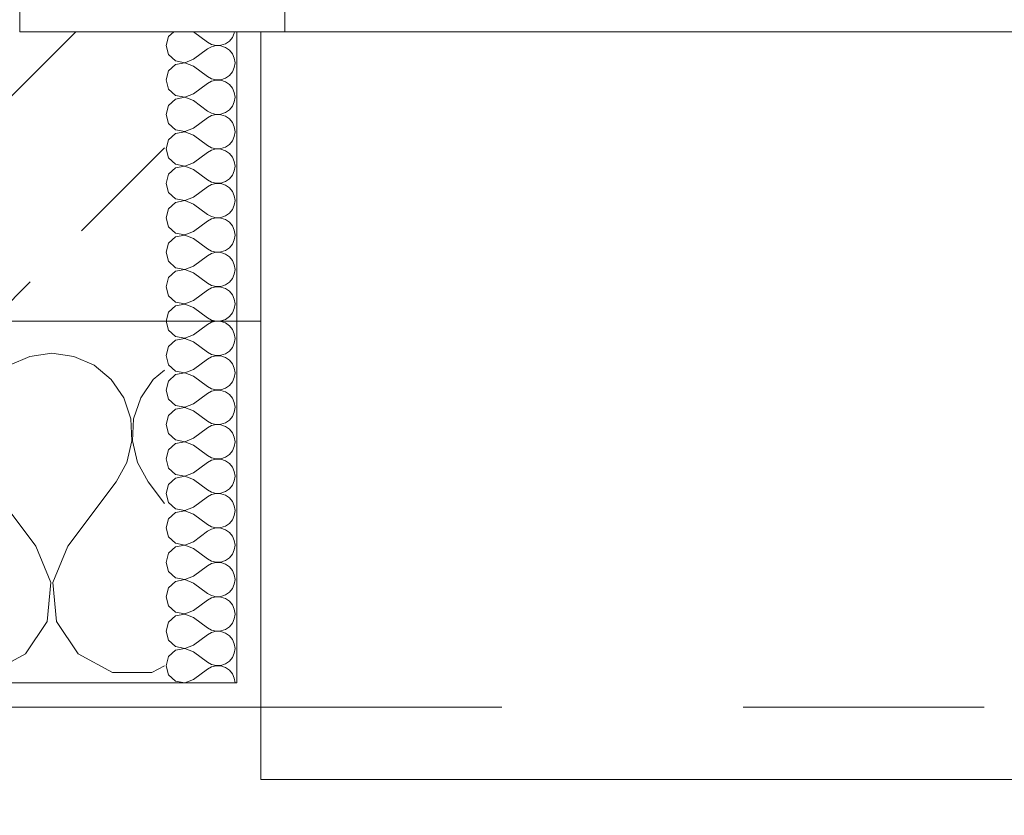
# Model space of a CAD drawing. Header units: metres. Extents: x -3.6 to 84.5, y -11 to 16.8.
# Tile 11 of 256: x 1.12 to 1.528, y -0.2 to 0.13. Entities that reach past the tile are written whole.
import ezdxf

# ---------------------------------------------------------------- set-up
doc = ezdxf.new("R2010")
doc.units = ezdxf.units.M
doc.header["$MEASUREMENT"] = 0
doc.linetypes.add('Strichlinie eng', pattern=[0.115, 0.075, -0.04])
doc.linetypes.add('Wipeout_Contour', pattern=[1, 0, -1])
for name, color, linetype in [('152 - Bemaßung_ Beschriftung.Ausbau', 7, 'Continuous'), ('603 - Struktur.Bodenplatte_ Decke Roh', 7, 'Continuous'), ('604 - Struktur.Wand Aussen', 7, 'Continuous')]:
    doc.layers.add(name, color=color, linetype=linetype)
doc.styles.add('ERSTELLTER_STIL_2', font='txt')
doc.dimstyles.new('ERSTELLTER_STIL__1', dxfattribs={"dimtxt": 0.1, "dimasz": 0.0532, "dimexe": 0.18, "dimexo": 0.0625, "dimgap": 0, "dimtad": 1, "dimzin": 0, "dimdsep": 46, "dimtxsty": 'ERSTELLTER_STIL_2', "dimblk": 'ARROWHEAD_2', "dimblk1": 'ARROWHEAD_2', "dimblk2": 'ARROWHEAD_2', "dimcen": 0.09, "dimse1": 1, "dimse2": 1, "dimclrd": 7, "dimclre": 7, "dimclrt": 7, "dimazin": 0, "dimtfac": 1, "dimtdec": 4, "dimtmove": 0, "dimatfit": 3, "dimfxl": 1, "dimtolj": 1, "dimtzin": 0, "dimarcsym": 0})
doc.dimstyles.new('ERSTELLTER_STIL__2', dxfattribs={"dimtxt": 0.1, "dimasz": 0.0532, "dimexe": 0.18, "dimexo": 0.0625, "dimgap": 0, "dimtad": 1, "dimzin": 0, "dimdsep": 46, "dimtxsty": 'ERSTELLTER_STIL_2', "dimblk": 'ARROWHEAD_2', "dimblk1": 'ARROWHEAD_2', "dimblk2": 'ARROWHEAD_2', "dimcen": 0.09, "dimse1": 1, "dimse2": 1, "dimclrd": 7, "dimclre": 7, "dimclrt": 7, "dimazin": 0, "dimtfac": 1, "dimtdec": 4, "dimtmove": 2, "dimatfit": 3, "dimfxl": 1, "dimtolj": 1, "dimtzin": 0, "dimarcsym": 0})
doc.dimstyles.new('ERSTELLTER_STIL__3', dxfattribs={"dimtxt": 0.1, "dimasz": 0.0532, "dimexe": 0.18, "dimexo": 0.0625, "dimgap": 0, "dimtad": 1, "dimtih": 1, "dimtoh": 1, "dimzin": 0, "dimdsep": 46, "dimtxsty": 'ERSTELLTER_STIL_2', "dimblk": 'ARROWHEAD_2', "dimblk1": 'ARROWHEAD_2', "dimblk2": 'ARROWHEAD_2', "dimcen": 0.09, "dimse1": 1, "dimse2": 1, "dimclrd": 7, "dimclre": 7, "dimclrt": 7, "dimazin": 0, "dimtfac": 1, "dimtdec": 4, "dimtmove": 0, "dimatfit": 3, "dimfxl": 1, "dimtolj": 1, "dimtzin": 0, "dimarcsym": 0})
pattern_1 = [(0, (0, 0), (0, 0.0866025), [0, -0.05]), (0, (0.025, 0.0433), (0, 0.0866025), [0, -0.05])]

# ---------------------------------------------------------------- blocks, each defined once
blk = doc.blocks.new('*X85')
at = {"layer": '604 - Struktur.Wand Aussen', "color": 7, "linetype": 'Continuous', "lineweight": 5}
for p, q in [((1.12422, -0.0096), (1.11581, -0.01331)), ((1.13333, -0.00833), (1.12422, -0.0096)), ((1.14244, -0.0096), (1.13333, -0.00833)), ((1.15086, -0.01331), (1.14244, -0.0096)), ((1.15794, -0.01918), (1.15086, -0.01331)), ((1.18, -0.01536), (1.17539, -0.01918)), ((1.16315, -0.02676), (1.15794, -0.01918)), ((1.17539, -0.01918), (1.17019, -0.02676)), ((1.16609, -0.03547), (1.16315, -0.02676)), ((1.17019, -0.02676), (1.16725, -0.03547)), ((1.16653, -0.04466), (1.16609, -0.03547)), ((1.16725, -0.03547), (1.1668, -0.04466)), ((1.16445, -0.05362), (1.16653, -0.04466)), ((1.1668, -0.04466), (1.16888, -0.05362)), ((1.16, -0.06167), (1.16445, -0.05362)), ((1.16888, -0.05362), (1.17333, -0.06167)), ((1.12667, -0.08833), (1.10667, -0.06167)), ((1.14, -0.08833), (1.16, -0.06167)), ((1.18, -0.07056), (1.17333, -0.06167)), ((1.13295, -0.1033), (1.12667, -0.08833)), ((1.14, -0.08833), (1.13371, -0.1033)), ((1.13142, -0.11947), (1.13295, -0.1033)), ((1.13371, -0.1033), (1.13525, -0.11947)), ((1.12243, -0.13299), (1.13142, -0.11947)), ((1.13525, -0.11947), (1.14424, -0.13299)), ((1.10812, -0.14066), (1.12243, -0.13299)), ((1.14424, -0.13299), (1.15855, -0.14066)), ((1.17479, -0.14066), (1.18, -0.13787)), ((1.15855, -0.14066), (1.17479, -0.14066))]:
    blk.add_line(p, q, dxfattribs=at)
blk = doc.blocks.new('*X121')
at = {"layer": '604 - Struktur.Wand Aussen', "color": 7, "linetype": 'Continuous', "lineweight": 5}
for p, q in [((1.18178, 0.12304), (1.18071, 0.11929)), ((1.18392, 0.125), (1.18178, 0.12304)), ((1.19214, 0.125), (1.19786, 0.12071)), ((1.20696, 0.12116), (1.20822, 0.12267)), ((1.20822, 0.12267), (1.20901, 0.12448)), ((1.20901, 0.12448), (1.20909, 0.125)), ((1.18071, 0.11929), (1.18178, 0.11553)), ((1.19786, 0.12071), (1.19958, 0.11976)), ((1.19958, 0.11881), (1.19786, 0.11786)), ((1.19958, 0.11976), (1.2015, 0.11931)), ((1.2015, 0.11926), (1.19958, 0.11881)), ((1.2015, 0.11931), (1.20347, 0.11941)), ((1.20347, 0.11916), (1.2015, 0.11926)), ((1.20347, 0.11941), (1.20534, 0.12004)), ((1.20534, 0.11853), (1.20347, 0.11916)), ((1.20534, 0.12004), (1.20696, 0.12116)), ((1.20696, 0.11742), (1.20534, 0.11853)), ((1.18178, 0.11553), (1.18466, 0.1129)), ((1.19214, 0.11357), (1.19786, 0.11786)), ((1.20822, 0.1159), (1.20696, 0.11742)), ((1.20901, 0.11409), (1.20822, 0.1159)), ((1.18466, 0.11139), (1.18178, 0.10876)), ((1.18466, 0.1129), (1.1885, 0.11217)), ((1.1885, 0.11211), (1.18466, 0.11139)), ((1.1885, 0.11217), (1.19214, 0.11357)), ((1.19214, 0.11071), (1.1885, 0.11211)), ((1.19214, 0.11071), (1.19786, 0.10643)), ((1.20929, 0.11214), (1.20901, 0.11409)), ((1.20901, 0.11019), (1.20929, 0.11214)), ((1.18178, 0.10876), (1.18071, 0.105)), ((1.19786, 0.10643), (1.19958, 0.10547)), ((1.20534, 0.10575), (1.20696, 0.10687)), ((1.20696, 0.10687), (1.20822, 0.10839)), ((1.20822, 0.10839), (1.20901, 0.11019)), ((1.18071, 0.105), (1.18178, 0.10124)), ((1.19214, 0.09929), (1.19786, 0.10357)), ((1.19958, 0.10453), (1.19786, 0.10357)), ((1.19958, 0.10547), (1.2015, 0.10503)), ((1.2015, 0.10497), (1.19958, 0.10453)), ((1.2015, 0.10503), (1.20347, 0.10512)), ((1.20347, 0.10488), (1.2015, 0.10497)), ((1.20347, 0.10512), (1.20534, 0.10575)), ((1.20534, 0.10425), (1.20347, 0.10488)), ((1.20696, 0.10313), (1.20534, 0.10425)), ((1.20822, 0.10161), (1.20696, 0.10313)), ((1.18178, 0.10124), (1.18466, 0.09861)), ((1.18466, 0.09861), (1.1885, 0.09789)), ((1.1885, 0.09789), (1.19214, 0.09929)), ((1.20901, 0.09981), (1.20822, 0.10161)), ((1.20929, 0.09786), (1.20901, 0.09981)), ((1.18178, 0.09447), (1.18071, 0.09071)), ((1.18466, 0.0971), (1.18178, 0.09447)), ((1.1885, 0.09783), (1.18466, 0.0971)), ((1.19214, 0.09643), (1.1885, 0.09783)), ((1.19214, 0.09643), (1.19786, 0.09214)), ((1.20696, 0.09258), (1.20822, 0.0941)), ((1.20822, 0.0941), (1.20901, 0.09591)), ((1.20901, 0.09591), (1.20929, 0.09786)), ((1.18071, 0.09071), (1.18178, 0.08696)), ((1.19786, 0.09214), (1.19958, 0.09119)), ((1.19958, 0.09024), (1.19786, 0.08929)), ((1.19958, 0.09119), (1.2015, 0.09074)), ((1.2015, 0.09069), (1.19958, 0.09024)), ((1.2015, 0.09074), (1.20347, 0.09084)), ((1.20347, 0.09059), (1.2015, 0.09069)), ((1.20347, 0.09084), (1.20534, 0.09147)), ((1.20534, 0.08996), (1.20347, 0.09059)), ((1.20534, 0.09147), (1.20696, 0.09258)), ((1.20696, 0.08884), (1.20534, 0.08996)), ((1.18178, 0.08696), (1.18466, 0.08433)), ((1.19214, 0.085), (1.19786, 0.08929)), ((1.20822, 0.08733), (1.20696, 0.08884)), ((1.20901, 0.08552), (1.20822, 0.08733)), ((1.18466, 0.08282), (1.18178, 0.08018)), ((1.18466, 0.08433), (1.1885, 0.0836)), ((1.1885, 0.08354), (1.18466, 0.08282)), ((1.1885, 0.0836), (1.19214, 0.085)), ((1.19214, 0.08214), (1.1885, 0.08354)), ((1.19214, 0.08214), (1.19786, 0.07786)), ((1.20929, 0.08357), (1.20901, 0.08552)), ((1.20901, 0.08162), (1.20929, 0.08357)), ((1.18178, 0.08018), (1.18071, 0.07643)), ((1.19786, 0.07786), (1.19958, 0.0769)), ((1.20534, 0.07718), (1.20696, 0.0783)), ((1.20696, 0.0783), (1.20822, 0.07982)), ((1.20822, 0.07982), (1.20901, 0.08162)), ((1.18071, 0.07643), (1.18178, 0.07267)), ((1.19214, 0.07071), (1.19786, 0.075)), ((1.19958, 0.07595), (1.19786, 0.075)), ((1.19958, 0.0769), (1.2015, 0.07646)), ((1.2015, 0.0764), (1.19958, 0.07595)), ((1.2015, 0.07646), (1.20347, 0.07655)), ((1.20347, 0.0763), (1.2015, 0.0764)), ((1.20347, 0.07655), (1.20534, 0.07718)), ((1.20534, 0.07567), (1.20347, 0.0763)), ((1.20696, 0.07456), (1.20534, 0.07567)), ((1.20822, 0.07304), (1.20696, 0.07456)), ((1.18178, 0.07267), (1.18466, 0.07004)), ((1.18466, 0.07004), (1.1885, 0.06931)), ((1.1885, 0.06931), (1.19214, 0.07071)), ((1.20901, 0.07124), (1.20822, 0.07304)), ((1.20929, 0.06929), (1.20901, 0.07124)), ((1.18178, 0.0659), (1.18071, 0.06214)), ((1.18466, 0.06853), (1.18178, 0.0659)), ((1.1885, 0.06926), (1.18466, 0.06853)), ((1.19214, 0.06786), (1.1885, 0.06926)), ((1.19214, 0.06786), (1.19786, 0.06357)), ((1.20696, 0.06401), (1.20822, 0.06553)), ((1.20822, 0.06553), (1.20901, 0.06733)), ((1.20901, 0.06733), (1.20929, 0.06929)), ((1.18071, 0.06214), (1.18178, 0.05839)), ((1.19786, 0.06357), (1.19958, 0.06262)), ((1.19958, 0.06167), (1.19786, 0.06071)), ((1.19958, 0.06262), (1.2015, 0.06217)), ((1.2015, 0.06211), (1.19958, 0.06167)), ((1.2015, 0.06217), (1.20347, 0.06227)), ((1.20347, 0.06202), (1.2015, 0.06211)), ((1.20347, 0.06227), (1.20534, 0.0629)), ((1.20534, 0.06139), (1.20347, 0.06202)), ((1.20534, 0.0629), (1.20696, 0.06401)), ((1.20696, 0.06027), (1.20534, 0.06139)), ((1.18178, 0.05839), (1.18466, 0.05575)), ((1.19214, 0.05643), (1.19786, 0.06071)), ((1.20822, 0.05876), (1.20696, 0.06027)), ((1.20901, 0.05695), (1.20822, 0.05876)), ((1.18466, 0.05425), (1.18178, 0.05161)), ((1.18466, 0.05575), (1.1885, 0.05503)), ((1.1885, 0.05497), (1.18466, 0.05425)), ((1.1885, 0.05503), (1.19214, 0.05643)), ((1.19214, 0.05357), (1.1885, 0.05497)), ((1.19214, 0.05357), (1.19786, 0.04929)), ((1.20929, 0.055), (1.20901, 0.05695)), ((1.20901, 0.05305), (1.20929, 0.055)), ((1.18178, 0.05161), (1.18071, 0.04786)), ((1.19786, 0.04929), (1.19958, 0.04833)), ((1.20534, 0.04861), (1.20696, 0.04973)), ((1.20696, 0.04973), (1.20822, 0.05124)), ((1.20822, 0.05124), (1.20901, 0.05305)), ((1.18071, 0.04786), (1.18178, 0.0441)), ((1.19214, 0.04214), (1.19786, 0.04643)), ((1.19958, 0.04738), (1.19786, 0.04643)), ((1.19958, 0.04833), (1.2015, 0.04789)), ((1.2015, 0.04783), (1.19958, 0.04738)), ((1.2015, 0.04789), (1.20347, 0.04798)), ((1.20347, 0.04773), (1.2015, 0.04783)), ((1.20347, 0.04798), (1.20534, 0.04861)), ((1.20534, 0.0471), (1.20347, 0.04773)), ((1.20696, 0.04599), (1.20534, 0.0471)), ((1.20822, 0.04447), (1.20696, 0.04599)), ((1.18178, 0.0441), (1.18466, 0.04147)), ((1.18466, 0.04147), (1.1885, 0.04074)), ((1.1885, 0.04074), (1.19214, 0.04214)), ((1.20901, 0.04267), (1.20822, 0.04447)), ((1.20929, 0.04071), (1.20901, 0.04267)), ((1.18178, 0.03733), (1.18071, 0.03357)), ((1.18466, 0.03996), (1.18178, 0.03733)), ((1.1885, 0.04069), (1.18466, 0.03996)), ((1.19214, 0.03929), (1.1885, 0.04069)), ((1.19214, 0.03929), (1.19786, 0.035)), ((1.20696, 0.03544), (1.20822, 0.03696)), ((1.20822, 0.03696), (1.20901, 0.03876)), ((1.20901, 0.03876), (1.20929, 0.04071)), ((1.18071, 0.03357), (1.18178, 0.02982)), ((1.19786, 0.035), (1.19958, 0.03405)), ((1.19958, 0.0331), (1.19786, 0.03214)), ((1.19958, 0.03405), (1.2015, 0.0336)), ((1.2015, 0.03354), (1.19958, 0.0331)), ((1.2015, 0.0336), (1.20347, 0.0337)), ((1.20347, 0.03345), (1.2015, 0.03354)), ((1.20347, 0.0337), (1.20534, 0.03433)), ((1.20534, 0.03282), (1.20347, 0.03345)), ((1.20534, 0.03433), (1.20696, 0.03544)), ((1.20696, 0.0317), (1.20534, 0.03282)), ((1.18178, 0.02982), (1.18466, 0.02718)), ((1.19214, 0.02786), (1.19786, 0.03214)), ((1.20822, 0.03018), (1.20696, 0.0317)), ((1.20901, 0.02838), (1.20822, 0.03018)), ((1.18466, 0.02567), (1.18178, 0.02304)), ((1.18466, 0.02718), (1.1885, 0.02646)), ((1.1885, 0.0264), (1.18466, 0.02567)), ((1.1885, 0.02646), (1.19214, 0.02786)), ((1.19214, 0.025), (1.1885, 0.0264)), ((1.19214, 0.025), (1.19786, 0.02071)), ((1.20929, 0.02643), (1.20901, 0.02838)), ((1.20901, 0.02448), (1.20929, 0.02643)), ((1.18178, 0.02304), (1.18071, 0.01929)), ((1.19786, 0.02071), (1.19958, 0.01976)), ((1.20534, 0.02004), (1.20696, 0.02116)), ((1.20696, 0.02116), (1.20822, 0.02267)), ((1.20822, 0.02267), (1.20901, 0.02448)), ((1.18071, 0.01929), (1.18178, 0.01553)), ((1.19214, 0.01357), (1.19786, 0.01786)), ((1.19958, 0.01881), (1.19786, 0.01786)), ((1.19958, 0.01976), (1.2015, 0.01931)), ((1.2015, 0.01926), (1.19958, 0.01881)), ((1.2015, 0.01931), (1.20347, 0.01941)), ((1.20347, 0.01916), (1.2015, 0.01926)), ((1.20347, 0.01941), (1.20534, 0.02004)), ((1.20534, 0.01853), (1.20347, 0.01916)), ((1.20696, 0.01742), (1.20534, 0.01853)), ((1.20822, 0.0159), (1.20696, 0.01742)), ((1.18178, 0.01553), (1.18466, 0.0129)), ((1.18466, 0.0129), (1.1885, 0.01217)), ((1.1885, 0.01217), (1.19214, 0.01357)), ((1.20901, 0.01409), (1.20822, 0.0159)), ((1.20929, 0.01214), (1.20901, 0.01409)), ((1.18178, 0.00876), (1.18071, 0.005)), ((1.18466, 0.01139), (1.18178, 0.00876)), ((1.1885, 0.01211), (1.18466, 0.01139)), ((1.19214, 0.01071), (1.1885, 0.01211)), ((1.19214, 0.01071), (1.19786, 0.00643)), ((1.20696, 0.00687), (1.20822, 0.00839)), ((1.20822, 0.00839), (1.20901, 0.01019)), ((1.20901, 0.01019), (1.20929, 0.01214)), ((1.18071, 0.005), (1.18178, 0.00124)), ((1.19786, 0.00643), (1.19958, 0.00547)), ((1.19958, 0.00453), (1.19786, 0.00357)), ((1.19958, 0.00547), (1.2015, 0.00503)), ((1.2015, 0.00497), (1.19958, 0.00453)), ((1.2015, 0.00503), (1.20347, 0.00512)), ((1.20347, 0.00488), (1.2015, 0.00497)), ((1.20347, 0.00512), (1.20534, 0.00575)), ((1.20534, 0.00425), (1.20347, 0.00488)), ((1.20534, 0.00575), (1.20696, 0.00687)), ((1.20696, 0.00313), (1.20534, 0.00425)), ((1.18178, 0.00124), (1.18466, -0.00139)), ((1.19214, -0.00071), (1.19786, 0.00357)), ((1.20822, 0.00161), (1.20696, 0.00313)), ((1.20901, -0.00019), (1.20822, 0.00161)), ((1.18466, -0.0029), (1.18178, -0.00553)), ((1.18466, -0.00139), (1.1885, -0.00211)), ((1.1885, -0.00217), (1.18466, -0.0029)), ((1.1885, -0.00211), (1.19214, -0.00071)), ((1.19214, -0.00357), (1.1885, -0.00217)), ((1.19214, -0.00357), (1.19786, -0.00786)), ((1.20929, -0.00214), (1.20901, -0.00019)), ((1.20901, -0.00409), (1.20929, -0.00214)), ((1.18178, -0.00553), (1.18071, -0.00929)), ((1.19786, -0.00786), (1.19958, -0.00881)), ((1.20534, -0.00853), (1.20696, -0.00742)), ((1.20696, -0.00742), (1.20822, -0.0059)), ((1.20822, -0.0059), (1.20901, -0.00409)), ((1.18071, -0.00929), (1.18178, -0.01304)), ((1.19214, -0.015), (1.19786, -0.01071)), ((1.19958, -0.00976), (1.19786, -0.01071)), ((1.19958, -0.00881), (1.2015, -0.00926)), ((1.2015, -0.00931), (1.19958, -0.00976)), ((1.2015, -0.00926), (1.20347, -0.00916)), ((1.20347, -0.00941), (1.2015, -0.00931)), ((1.20347, -0.00916), (1.20534, -0.00853)), ((1.20534, -0.01004), (1.20347, -0.00941)), ((1.20696, -0.01116), (1.20534, -0.01004)), ((1.20822, -0.01267), (1.20696, -0.01116)), ((1.18178, -0.01304), (1.18466, -0.01567)), ((1.18466, -0.01567), (1.1885, -0.0164)), ((1.1885, -0.0164), (1.19214, -0.015)), ((1.20901, -0.01448), (1.20822, -0.01267)), ((1.20929, -0.01643), (1.20901, -0.01448)), ((1.18178, -0.01982), (1.18071, -0.02357)), ((1.18466, -0.01718), (1.18178, -0.01982)), ((1.1885, -0.01646), (1.18466, -0.01718)), ((1.19214, -0.01786), (1.1885, -0.01646)), ((1.19214, -0.01786), (1.19786, -0.02214)), ((1.20696, -0.0217), (1.20822, -0.02018)), ((1.20822, -0.02018), (1.20901, -0.01838)), ((1.20901, -0.01838), (1.20929, -0.01643)), ((1.18071, -0.02357), (1.18178, -0.02733)), ((1.19786, -0.02214), (1.19958, -0.0231)), ((1.19958, -0.02405), (1.19786, -0.025)), ((1.19958, -0.0231), (1.2015, -0.02354)), ((1.2015, -0.0236), (1.19958, -0.02405)), ((1.2015, -0.02354), (1.20347, -0.02345)), ((1.20347, -0.0237), (1.2015, -0.0236)), ((1.20347, -0.02345), (1.20534, -0.02282)), ((1.20534, -0.02433), (1.20347, -0.0237)), ((1.20534, -0.02282), (1.20696, -0.0217)), ((1.20696, -0.02544), (1.20534, -0.02433)), ((1.18178, -0.02733), (1.18466, -0.02996)), ((1.19214, -0.02929), (1.19786, -0.025)), ((1.20822, -0.02696), (1.20696, -0.02544)), ((1.20901, -0.02876), (1.20822, -0.02696)), ((1.18466, -0.03147), (1.18178, -0.0341)), ((1.18466, -0.02996), (1.1885, -0.03069)), ((1.1885, -0.03074), (1.18466, -0.03147)), ((1.1885, -0.03069), (1.19214, -0.02929)), ((1.19214, -0.03214), (1.1885, -0.03074)), ((1.19214, -0.03214), (1.19786, -0.03643)), ((1.20929, -0.03071), (1.20901, -0.02876)), ((1.20901, -0.03267), (1.20929, -0.03071)), ((1.18178, -0.0341), (1.18071, -0.03786)), ((1.19786, -0.03643), (1.19958, -0.03738)), ((1.20534, -0.0371), (1.20696, -0.03599)), ((1.20696, -0.03599), (1.20822, -0.03447)), ((1.20822, -0.03447), (1.20901, -0.03267)), ((1.18071, -0.03786), (1.18178, -0.04161)), ((1.19214, -0.04357), (1.19786, -0.03929)), ((1.19958, -0.03833), (1.19786, -0.03929)), ((1.19958, -0.03738), (1.2015, -0.03783)), ((1.2015, -0.03789), (1.19958, -0.03833)), ((1.2015, -0.03783), (1.20347, -0.03773)), ((1.20347, -0.03798), (1.2015, -0.03789)), ((1.20347, -0.03773), (1.20534, -0.0371)), ((1.20534, -0.03861), (1.20347, -0.03798)), ((1.20696, -0.03973), (1.20534, -0.03861)), ((1.20822, -0.04124), (1.20696, -0.03973)), ((1.18178, -0.04161), (1.18466, -0.04425)), ((1.18466, -0.04425), (1.1885, -0.04497)), ((1.1885, -0.04497), (1.19214, -0.04357)), ((1.20901, -0.04305), (1.20822, -0.04124)), ((1.20929, -0.045), (1.20901, -0.04305)), ((1.18178, -0.04839), (1.18071, -0.05214)), ((1.18466, -0.04575), (1.18178, -0.04839)), ((1.1885, -0.04503), (1.18466, -0.04575)), ((1.19214, -0.04643), (1.1885, -0.04503)), ((1.19214, -0.04643), (1.19786, -0.05071)), ((1.20696, -0.05027), (1.20822, -0.04876)), ((1.20822, -0.04876), (1.20901, -0.04695)), ((1.20901, -0.04695), (1.20929, -0.045)), ((1.18071, -0.05214), (1.18178, -0.0559)), ((1.19786, -0.05071), (1.19958, -0.05167)), ((1.19958, -0.05262), (1.19786, -0.05357)), ((1.19958, -0.05167), (1.2015, -0.05211)), ((1.2015, -0.05217), (1.19958, -0.05262)), ((1.2015, -0.05211), (1.20347, -0.05202)), ((1.20347, -0.05227), (1.2015, -0.05217)), ((1.20347, -0.05202), (1.20534, -0.05139)), ((1.20534, -0.0529), (1.20347, -0.05227)), ((1.20534, -0.05139), (1.20696, -0.05027)), ((1.20696, -0.05401), (1.20534, -0.0529)), ((1.18178, -0.0559), (1.18466, -0.05853)), ((1.19214, -0.05786), (1.19786, -0.05357)), ((1.20822, -0.05553), (1.20696, -0.05401)), ((1.20901, -0.05733), (1.20822, -0.05553)), ((1.18466, -0.06004), (1.18178, -0.06267)), ((1.18466, -0.05853), (1.1885, -0.05926)), ((1.1885, -0.05931), (1.18466, -0.06004)), ((1.1885, -0.05926), (1.19214, -0.05786)), ((1.19214, -0.06071), (1.1885, -0.05931)), ((1.19214, -0.06071), (1.19786, -0.065)), ((1.20822, -0.06304), (1.20901, -0.06124)), ((1.20929, -0.05929), (1.20901, -0.05733)), ((1.20901, -0.06124), (1.20929, -0.05929)), ((1.18178, -0.06267), (1.18071, -0.06643)), ((1.19786, -0.065), (1.19958, -0.06595)), ((1.20534, -0.06567), (1.20696, -0.06456)), ((1.20696, -0.06456), (1.20822, -0.06304)), ((1.18071, -0.06643), (1.18178, -0.07018)), ((1.19214, -0.07214), (1.19786, -0.06786)), ((1.19958, -0.0669), (1.19786, -0.06786)), ((1.19958, -0.06595), (1.2015, -0.0664)), ((1.2015, -0.06646), (1.19958, -0.0669)), ((1.2015, -0.0664), (1.20347, -0.0663)), ((1.20347, -0.06655), (1.2015, -0.06646)), ((1.20347, -0.0663), (1.20534, -0.06567)), ((1.20534, -0.06718), (1.20347, -0.06655)), ((1.20696, -0.0683), (1.20534, -0.06718)), ((1.20822, -0.06982), (1.20696, -0.0683)), ((1.18178, -0.07018), (1.18466, -0.07282)), ((1.18466, -0.07282), (1.1885, -0.07354)), ((1.1885, -0.07354), (1.19214, -0.07214)), ((1.20901, -0.07162), (1.20822, -0.06982)), ((1.20929, -0.07357), (1.20901, -0.07162)), ((1.18178, -0.07696), (1.18071, -0.08071)), ((1.18466, -0.07433), (1.18178, -0.07696)), ((1.1885, -0.0736), (1.18466, -0.07433)), ((1.19214, -0.075), (1.1885, -0.0736)), ((1.19214, -0.075), (1.19786, -0.07929)), ((1.20696, -0.07884), (1.20822, -0.07733)), ((1.20822, -0.07733), (1.20901, -0.07552)), ((1.20901, -0.07552), (1.20929, -0.07357)), ((1.18071, -0.08071), (1.18178, -0.08447)), ((1.19786, -0.07929), (1.19958, -0.08024)), ((1.19958, -0.08119), (1.19786, -0.08214)), ((1.19958, -0.08024), (1.2015, -0.08069)), ((1.2015, -0.08074), (1.19958, -0.08119)), ((1.2015, -0.08069), (1.20347, -0.08059)), ((1.20347, -0.08084), (1.2015, -0.08074)), ((1.20347, -0.08059), (1.20534, -0.07996)), ((1.20534, -0.08147), (1.20347, -0.08084)), ((1.20534, -0.07996), (1.20696, -0.07884)), ((1.20696, -0.08258), (1.20534, -0.08147)), ((1.18178, -0.08447), (1.18466, -0.0871)), ((1.19214, -0.08643), (1.19786, -0.08214)), ((1.20822, -0.0841), (1.20696, -0.08258)), ((1.20901, -0.08591), (1.20822, -0.0841)), ((1.18466, -0.08861), (1.18178, -0.09124)), ((1.18466, -0.0871), (1.1885, -0.08783)), ((1.1885, -0.08789), (1.18466, -0.08861)), ((1.1885, -0.08783), (1.19214, -0.08643)), ((1.19214, -0.08929), (1.1885, -0.08789)), ((1.19214, -0.08929), (1.19786, -0.09357)), ((1.20822, -0.09161), (1.20901, -0.08981)), ((1.20929, -0.08786), (1.20901, -0.08591)), ((1.20901, -0.08981), (1.20929, -0.08786)), ((1.18178, -0.09124), (1.18071, -0.095)), ((1.19786, -0.09357), (1.19958, -0.09453)), ((1.20534, -0.09425), (1.20696, -0.09313)), ((1.20696, -0.09313), (1.20822, -0.09161)), ((1.18071, -0.095), (1.18178, -0.09876)), ((1.19214, -0.10071), (1.19786, -0.09643)), ((1.19958, -0.09547), (1.19786, -0.09643)), ((1.19958, -0.09453), (1.2015, -0.09497)), ((1.2015, -0.09503), (1.19958, -0.09547)), ((1.2015, -0.09497), (1.20347, -0.09488)), ((1.20347, -0.09512), (1.2015, -0.09503)), ((1.20347, -0.09488), (1.20534, -0.09425)), ((1.20534, -0.09575), (1.20347, -0.09512)), ((1.20696, -0.09687), (1.20534, -0.09575)), ((1.20822, -0.09839), (1.20696, -0.09687)), ((1.18178, -0.09876), (1.18466, -0.10139)), ((1.18466, -0.10139), (1.1885, -0.10211)), ((1.1885, -0.10211), (1.19214, -0.10071)), ((1.20901, -0.10019), (1.20822, -0.09839)), ((1.20929, -0.10214), (1.20901, -0.10019)), ((1.18178, -0.10553), (1.18071, -0.10929)), ((1.18466, -0.1029), (1.18178, -0.10553)), ((1.1885, -0.10217), (1.18466, -0.1029)), ((1.19214, -0.10357), (1.1885, -0.10217)), ((1.19214, -0.10357), (1.19786, -0.10786)), ((1.20696, -0.10742), (1.20822, -0.1059)), ((1.20822, -0.1059), (1.20901, -0.10409)), ((1.20901, -0.10409), (1.20929, -0.10214)), ((1.18071, -0.10929), (1.18178, -0.11304)), ((1.19786, -0.10786), (1.19958, -0.10881)), ((1.19958, -0.10976), (1.19786, -0.11071)), ((1.19958, -0.10881), (1.2015, -0.10926)), ((1.2015, -0.10931), (1.19958, -0.10976)), ((1.2015, -0.10926), (1.20347, -0.10916)), ((1.20347, -0.10941), (1.2015, -0.10931)), ((1.20347, -0.10916), (1.20534, -0.10853)), ((1.20534, -0.11004), (1.20347, -0.10941)), ((1.20534, -0.10853), (1.20696, -0.10742)), ((1.20696, -0.11116), (1.20534, -0.11004)), ((1.18178, -0.11304), (1.18466, -0.11567)), ((1.19214, -0.115), (1.19786, -0.11071)), ((1.20822, -0.11267), (1.20696, -0.11116)), ((1.20901, -0.11448), (1.20822, -0.11267)), ((1.18466, -0.11718), (1.18178, -0.11982)), ((1.18466, -0.11567), (1.1885, -0.1164)), ((1.1885, -0.11646), (1.18466, -0.11718)), ((1.1885, -0.1164), (1.19214, -0.115)), ((1.19214, -0.11786), (1.1885, -0.11646)), ((1.19214, -0.11786), (1.19786, -0.12214)), ((1.20822, -0.12018), (1.20901, -0.11838)), ((1.20929, -0.11643), (1.20901, -0.11448)), ((1.20901, -0.11838), (1.20929, -0.11643)), ((1.18178, -0.11982), (1.18071, -0.12357)), ((1.19786, -0.12214), (1.19958, -0.1231)), ((1.20534, -0.12282), (1.20696, -0.1217)), ((1.20696, -0.1217), (1.20822, -0.12018)), ((1.18071, -0.12357), (1.18178, -0.12733)), ((1.19214, -0.12929), (1.19786, -0.125)), ((1.19958, -0.12405), (1.19786, -0.125)), ((1.19958, -0.1231), (1.2015, -0.12354)), ((1.2015, -0.1236), (1.19958, -0.12405)), ((1.2015, -0.12354), (1.20347, -0.12345)), ((1.20347, -0.1237), (1.2015, -0.1236)), ((1.20347, -0.12345), (1.20534, -0.12282)), ((1.20534, -0.12433), (1.20347, -0.1237)), ((1.20696, -0.12544), (1.20534, -0.12433)), ((1.20822, -0.12696), (1.20696, -0.12544)), ((1.18178, -0.12733), (1.18466, -0.12996)), ((1.18466, -0.12996), (1.1885, -0.13069)), ((1.1885, -0.13069), (1.19214, -0.12929)), ((1.20901, -0.12876), (1.20822, -0.12696)), ((1.20929, -0.13071), (1.20901, -0.12876)), ((1.18178, -0.1341), (1.18071, -0.13786)), ((1.18466, -0.13147), (1.18178, -0.1341)), ((1.1885, -0.13074), (1.18466, -0.13147)), ((1.19214, -0.13214), (1.1885, -0.13074)), ((1.19214, -0.13214), (1.19786, -0.13643)), ((1.20696, -0.13599), (1.20822, -0.13447)), ((1.20822, -0.13447), (1.20901, -0.13267)), ((1.20901, -0.13267), (1.20929, -0.13071)), ((1.18071, -0.13786), (1.18178, -0.14161)), ((1.19786, -0.13643), (1.19958, -0.13738)), ((1.19958, -0.13833), (1.19786, -0.13929)), ((1.19958, -0.13738), (1.2015, -0.13783)), ((1.2015, -0.13789), (1.19958, -0.13833)), ((1.2015, -0.13783), (1.20347, -0.13773)), ((1.20347, -0.13798), (1.2015, -0.13789)), ((1.20347, -0.13773), (1.20534, -0.1371)), ((1.20534, -0.13861), (1.20347, -0.13798)), ((1.20534, -0.1371), (1.20696, -0.13599)), ((1.20696, -0.13973), (1.20534, -0.13861)), ((1.18178, -0.14161), (1.18466, -0.14425)), ((1.19214, -0.14357), (1.19786, -0.13929)), ((1.20822, -0.14124), (1.20696, -0.13973)), ((1.20901, -0.14305), (1.20822, -0.14124)), ((1.18466, -0.14425), (1.1885, -0.14497)), ((1.1885, -0.14497), (1.19214, -0.14357)), ((1.20929, -0.145), (1.20901, -0.14305))]:
    blk.add_line(p, q, dxfattribs=at)
blk = doc.blocks.new('*D246')
at = {"layer": '152 - Bemaßung_ Beschriftung.Ausbau', "color": 7, "linetype": 'Continuous', "lineweight": 5}
for p, q in [((-0.015, -8.6375), (-0.015, -8.5325)), ((1.12, -8.6375), (1.12, -8.5325)), ((0.00521, -8.55), (-0.03521, -8.62)), ((1.14021, -8.55), (1.09979, -8.62)), ((-0.165, -8.585), (-0.015, -8.585)), ((-0.015, -8.585), (1.12, -8.585)), ((1.12, -8.585), (3.52, -8.585))]:
    blk.add_line(p, q, dxfattribs=at)
at = {"layer": '152 - Bemaßung_ Beschriftung.Ausbau', "color": 7, "lineweight": 5, "insert": (0.39443, -8.58441), "char_height": 0.1, "attachment_point": 7, "style": 'ERSTELLTER_STIL_2'}
blk.add_mtext('\\A1;{\\pql;\\fArial|b0|i0|c0|p38;1,13\\fArial|b0|i0|c0|p38;\\A1{\\H.66x;\\S5^  ;}}', dxfattribs=at)
blk = doc.blocks.new('ARROWHEAD_2')
at = {"color": 0, "linetype": 'Continuous', "lineweight": 0}
for p, q in [((-0.3781, -0.655), (0.3781, 0.655)), ((0, 0), (-1, 0))]:
    blk.add_line(p, q, dxfattribs=at)
blk = doc.blocks.new('*D247')
at = {"layer": '152 - Bemaßung_ Beschriftung.Ausbau', "color": 7, "linetype": 'Continuous', "lineweight": 5}
for p, q in [((1.14021, -8.55), (1.09979, -8.62)), ((3.54021, -8.55), (3.49979, -8.62)), ((1.12, -8.585), (3.52, -8.585))]:
    blk.add_line(p, q, dxfattribs=at)
at = {"layer": '152 - Bemaßung_ Beschriftung.Ausbau', "color": 7, "lineweight": 5, "char_height": 0.1, "attachment_point": 7, "style": 'ERSTELLTER_STIL_2'}
for s, insert in [('\\A1;{\\pql;\\fArial|b0|i0|c0|p38;2,40}', (2.18697, -8.565)), ('\\A1;{\\pql;\\fArial|b0|i0|c0|p38;2,01}', (2.18697, -8.705))]:
    blk.add_mtext(s, dxfattribs=dict(at, insert=insert))
blk = doc.blocks.new('*D248')
at = {"layer": '152 - Bemaßung_ Beschriftung.Ausbau', "color": 7, "linetype": 'Continuous', "lineweight": 5}
for p, q in [((3.52, -8.6375), (3.52, -8.5325)), ((4.72, -8.6375), (4.72, -8.5325)), ((3.54021, -8.55), (3.49979, -8.62)), ((4.74021, -8.55), (4.69979, -8.62)), ((1.12, -8.585), (3.52, -8.585)), ((3.52, -8.585), (4.72, -8.585)), ((4.72, -8.585), (7.12, -8.585))]:
    blk.add_line(p, q, dxfattribs=at)
at = {"layer": '152 - Bemaßung_ Beschriftung.Ausbau', "color": 7, "lineweight": 5, "insert": (3.98697, -8.565), "char_height": 0.1, "attachment_point": 7, "style": 'ERSTELLTER_STIL_2'}
blk.add_mtext('\\A1;{\\pql;\\fArial|b0|i0|c0|p38;1,20}', dxfattribs=at)
blk = doc.blocks.new('*D280')
at = {"layer": '152 - Bemaßung_ Beschriftung.Ausbau', "color": 7, "linetype": 'Continuous', "lineweight": 5}
for p, q in [((0.225, -9.1375), (0.225, -9.0325)), ((7.67002, -9.1375), (7.67002, -9.0325)), ((0.24521, -9.05), (0.20479, -9.12)), ((7.69023, -9.05), (7.64982, -9.12)), ((-0.015, -9.085), (0.225, -9.085)), ((0.225, -9.085), (7.67002, -9.085)), ((7.67002, -9.085), (7.80002, -9.085))]:
    blk.add_line(p, q, dxfattribs=at)
at = {"layer": '152 - Bemaßung_ Beschriftung.Ausbau', "color": 7, "lineweight": 5, "char_height": 0.1, "attachment_point": 7, "style": 'ERSTELLTER_STIL_2'}
for s, insert in [('\\A1;{\\pql;\\fArial|b0|i0|c0|p38;7,44\\fArial|b0|i0|c0|p38;\\A1{\\H.66x;\\S5^  ;}}', (3.71356, -9.08441)), ('\\A1;{\\pql;\\fArial|b0|i0|c0|p38;13}', (7.49802, -9.065))]:
    blk.add_mtext(s, dxfattribs=dict(at, insert=insert))
blk = doc.blocks.new('*D458')
at = {"layer": '152 - Bemaßung_ Beschriftung.Ausbau', "color": 7, "linetype": 'Continuous', "lineweight": 5}
for p, q in [((-1.21, 0.02521), (-1.14, -0.01521)), ((-1.175, -0.145), (-1.175, 0.005)), ((-1.21, -0.12479), (-1.14, -0.16521)), ((-1.1225, -0.145), (-1.2275, -0.145)), ((-1.175, -0.17923), (-1.175, -0.145))]:
    blk.add_line(p, q, dxfattribs=at)
at = {"layer": '152 - Bemaßung_ Beschriftung.Ausbau', "color": 7, "lineweight": 5, "insert": (-1.195, -0.317), "char_height": 0.1, "attachment_point": 7, "rotation": 90, "style": 'ERSTELLTER_STIL_2'}
blk.add_mtext('\\A1;{\\pql;\\fArial|b0|i0|c0|p38;15}', dxfattribs=at)
blk = doc.blocks.new('*D459')
at = {"layer": '152 - Bemaßung_ Beschriftung.Ausbau', "color": 7, "linetype": 'Continuous', "lineweight": 5}
for p, q in [((-1.21, 0.02521), (-1.14, -0.01521)), ((-1.175, -0.145), (-1.175, 0.005))]:
    blk.add_line(p, q, dxfattribs=at)
blk = doc.blocks.new('*D465')
at = {"layer": '152 - Bemaßung_ Beschriftung.Ausbau', "color": 7, "linetype": 'Continuous', "lineweight": 5}
for p, q in [((-2.21, 0.02521), (-2.14, -0.01521)), ((-2.175, -0.145), (-2.175, 0.005)), ((-2.21, -0.12479), (-2.14, -0.16521)), ((-2.1225, -0.145), (-2.2275, -0.145)), ((-2.175, -0.17923), (-2.175, -0.145))]:
    blk.add_line(p, q, dxfattribs=at)
at = {"layer": '152 - Bemaßung_ Beschriftung.Ausbau', "color": 7, "lineweight": 5, "insert": (-2.1845, -0.14063), "char_height": 0.1, "attachment_point": 7, "rotation": 90, "style": 'ERSTELLTER_STIL_2'}
blk.add_mtext('\\A1;{\\pql;\\fArial|b0|i0|c0|p38;15}', dxfattribs=at)
blk = doc.blocks.new('*D466')
at = {"layer": '152 - Bemaßung_ Beschriftung.Ausbau', "color": 7, "linetype": 'Continuous', "lineweight": 5}
for p, q in [((-2.21, 0.02521), (-2.14, -0.01521)), ((-2.175, -0.145), (-2.175, 0.005))]:
    blk.add_line(p, q, dxfattribs=at)
blk = doc.blocks.new('*D467')
at = {"layer": '152 - Bemaßung_ Beschriftung.Ausbau', "color": 7, "linetype": 'Continuous', "lineweight": 5}
for p, q in [((-2.21, 0.27019), (-2.14, 0.22978)), ((-2.14, 0.22479), (-2.21, 0.26521)), ((-2.175, 0.005), (-2.175, 0.245)), ((-2.21, 0.02521), (-2.14, -0.01521)), ((-2.1225, 0.005), (-2.2275, 0.005)), ((-2.175, -0.145), (-2.175, 0.005))]:
    blk.add_line(p, q, dxfattribs=at)
at = {"layer": '152 - Bemaßung_ Beschriftung.Ausbau', "color": 7, "lineweight": 5, "insert": (-2.195, 0.04911), "char_height": 0.1, "attachment_point": 7, "rotation": 90, "style": 'ERSTELLTER_STIL_2'}
blk.add_mtext('\\A1;{\\pql;\\fArial|b0|i0|c0|p38;24}', dxfattribs=at)
blk = doc.blocks.new('*D468')
at = {"layer": '152 - Bemaßung_ Beschriftung.Ausbau', "color": 7, "linetype": 'Continuous', "lineweight": 5}
for p, q in [((-2.175, 0.24998), (-2.175, 0.69998)), ((-2.21, 0.27019), (-2.14, 0.22978)), ((-2.14, 0.22479), (-2.21, 0.26521)), ((-2.1225, 0.24998), (-2.2275, 0.24998)), ((-2.175, 0.245), (-2.175, 0.24998)), ((-2.1225, 0.245), (-2.2275, 0.245)), ((-2.175, 0.005), (-2.175, 0.245))]:
    blk.add_line(p, q, dxfattribs=at)
blk = doc.blocks.new('*D480')
at = {"layer": '152 - Bemaßung_ Beschriftung.Ausbau', "color": 7, "linetype": 'Continuous', "lineweight": 5}
for p, q in [((-0.165, -10.1375), (-0.165, -10.0325)), ((-0.14479, -10.05), (-0.18521, -10.12)), ((43.76021, -10.05), (43.71979, -10.12)), ((-0.19923, -10.085), (-0.165, -10.085)), ((-0.165, -10.085), (43.74, -10.085))]:
    blk.add_line(p, q, dxfattribs=at)
at = {"layer": '152 - Bemaßung_ Beschriftung.Ausbau', "color": 7, "lineweight": 5, "char_height": 0.1, "attachment_point": 7, "style": 'ERSTELLTER_STIL_2'}
for s, insert in [('\\A1;{\\pql;\\fArial|b0|i0|c0|p38;43,90\\fArial|b0|i0|c0|p38;\\A1{\\H.66x;\\S5^  ;}}', (21.5156, -10.08441)), ('\\A1;{\\pql;\\fArial|b0|i0|c0|p38;15}', (43.568, -10.065))]:
    blk.add_mtext(s, dxfattribs=dict(at, insert=insert))
blk = doc.blocks.new('*D494')
at = {"layer": '152 - Bemaßung_ Beschriftung.Ausbau', "color": 7, "linetype": 'Continuous', "lineweight": 5}
for p, q in [((0.67999, -9.6375), (0.67999, -9.5325)), ((3.97999, -9.6375), (3.97999, -9.5325)), ((0.7002, -9.55), (0.65978, -9.62)), ((4.0002, -9.55), (3.95978, -9.62)), ((0.37999, -9.585), (0.67999, -9.585)), ((0.67999, -9.585), (3.97999, -9.585)), ((3.97999, -9.585), (4.27999, -9.585))]:
    blk.add_line(p, q, dxfattribs=at)
at = {"layer": '152 - Bemaßung_ Beschriftung.Ausbau', "color": 7, "lineweight": 5, "insert": (2.19696, -9.565), "char_height": 0.1, "attachment_point": 7, "style": 'ERSTELLTER_STIL_2'}
blk.add_mtext('\\A1;{\\pql;\\fArial|b0|i0|c0|p38;3,30}', dxfattribs=at)
blk = doc.blocks.new('*D644')
at = {"layer": '152 - Bemaßung_ Beschriftung.Ausbau', "color": 7, "linetype": 'Continuous', "lineweight": 5}
for p, q in [((-0.165, -10.6375), (-0.165, -10.5325)), ((62.42503, -10.6375), (62.42503, -10.5325)), ((-0.14479, -10.55), (-0.18521, -10.62)), ((62.40482, -10.62), (62.44523, -10.55)), ((-0.19923, -10.585), (-0.165, -10.585)), ((-0.165, -10.585), (62.42503, -10.585)), ((62.42503, -10.585), (62.45926, -10.585))]:
    blk.add_line(p, q, dxfattribs=at)
at = {"layer": '152 - Bemaßung_ Beschriftung.Ausbau', "color": 7, "lineweight": 5, "insert": (30.95904, -10.565), "char_height": 0.1, "attachment_point": 7, "style": 'ERSTELLTER_STIL_2'}
blk.add_mtext('\\A1;{\\pql;\\fArial|b0|i0|c0|p38;62,59}', dxfattribs=at)
blk = doc.blocks.new('*D645')
at = {"layer": '152 - Bemaßung_ Beschriftung.Ausbau', "color": 7, "linetype": 'Continuous', "lineweight": 5}
for p, q in [((-1.71, 0.02521), (-1.64, -0.01521)), ((-1.675, -0.145), (-1.675, 0.005)), ((-1.71, -0.12479), (-1.64, -0.16521)), ((-1.6225, -0.145), (-1.7275, -0.145)), ((-1.675, -0.17923), (-1.675, -0.145))]:
    blk.add_line(p, q, dxfattribs=at)
at = {"layer": '152 - Bemaßung_ Beschriftung.Ausbau', "color": 7, "lineweight": 5, "insert": (-1.6845, -0.14063), "char_height": 0.1, "attachment_point": 7, "rotation": 90, "style": 'ERSTELLTER_STIL_2'}
blk.add_mtext('\\A1;{\\pql;\\fArial|b0|i0|c0|p38;15}', dxfattribs=at)
blk = doc.blocks.new('*D646')
at = {"layer": '152 - Bemaßung_ Beschriftung.Ausbau', "color": 7, "linetype": 'Continuous', "lineweight": 5}
for p, q in [((-1.71, 0.02521), (-1.64, -0.01521)), ((-1.675, -0.145), (-1.675, 0.005))]:
    blk.add_line(p, q, dxfattribs=at)
blk = doc.blocks.new('*D647')
at = {"layer": '152 - Bemaßung_ Beschriftung.Ausbau', "color": 7, "linetype": 'Continuous', "lineweight": 5}
for p, q in [((-1.71, 0.26521), (-1.64, 0.22479)), ((-1.675, 0.005), (-1.675, 0.245)), ((-1.71, 0.02521), (-1.64, -0.01521)), ((-1.6225, 0.005), (-1.7275, 0.005)), ((-1.675, -0.145), (-1.675, 0.005))]:
    blk.add_line(p, q, dxfattribs=at)
at = {"layer": '152 - Bemaßung_ Beschriftung.Ausbau', "color": 7, "lineweight": 5, "insert": (-1.695, 0.04911), "char_height": 0.1, "attachment_point": 7, "rotation": 90, "style": 'ERSTELLTER_STIL_2'}
blk.add_mtext('\\A1;{\\pql;\\fArial|b0|i0|c0|p38;24}', dxfattribs=at)
blk = doc.blocks.new('*D648')
at = {"layer": '152 - Bemaßung_ Beschriftung.Ausbau', "color": 7, "linetype": 'Continuous', "lineweight": 5}
for p, q in [((-1.675, 13.455), (-1.675, 13.695)), ((-1.71, 13.47521), (-1.64, 13.43479)), ((-1.6225, 13.455), (-1.7275, 13.455)), ((-1.675, 0.245), (-1.675, 13.455)), ((-1.71, 0.26521), (-1.64, 0.22479)), ((-1.6225, 0.245), (-1.7275, 0.245)), ((-1.675, 0.005), (-1.675, 0.245))]:
    blk.add_line(p, q, dxfattribs=at)
at = {"layer": '152 - Bemaßung_ Beschriftung.Ausbau', "color": 7, "lineweight": 5, "insert": (-1.695, 6.67903), "char_height": 0.1, "attachment_point": 7, "rotation": 90, "style": 'ERSTELLTER_STIL_2'}
blk.add_mtext('\\A1;{\\pql;\\fArial|b0|i0|c0|p38;13,21}', dxfattribs=at)

msp = doc.modelspace()

# ---------------------------------------------------------------- hatches: boundary and pattern name
at = {"layer": '604 - Struktur.Wand Aussen', "linetype": 'Continuous', "lineweight": 0, "true_color": 0x000000}
h = msp.add_hatch(dxfattribs=at)
h.set_pattern_fill('Beton__Stahlbeton_0001', color=18, style=0, pattern_type=2)
h.set_pattern_definition([(45, (0, 0), (-0.084853, 0.084853), []), (45, (-0.04243, 0.04243), (-0.084853, 0.084853), [0.09, -0.03])])
h.paths.add_polyline_path([(0.225, 0.245), (0.225, 0.005), (1.18, 0.005), (1.18, 0.125), (1.12, 0.125), (1.12, 0.195), (1.12, 0.245)])
h = msp.add_hatch(dxfattribs=at)
h.set_pattern_fill('Verputz_0001', color=18, style=0, pattern_type=2)
h.set_pattern_definition(pattern_1)
h.paths.add_polyline_path([(1.21, -0.155), (1.22, -0.155), (1.22, 0.125), (1.21, 0.125)])
h = msp.add_hatch(dxfattribs=at)
h.set_pattern_fill('Verputz_0001', color=18, style=0, pattern_type=2)
h.set_pattern_definition(pattern_1)
h.paths.add_polyline_path([(-0.165, -0.145), (-0.165, -0.155), (1.21, -0.155), (1.21, -0.145)])

# ---------------------------------------------------------------- linework, layer by layer
at = {"layer": '603 - Struktur.Bodenplatte_ Decke Roh', "color": 7, "linetype": 'Continuous', "lineweight": 18, "flags": 128}
msp.add_lwpolyline([(-0.015, 0.005), (43.89, 0.005)], dxfattribs=at)
at = {"layer": '604 - Struktur.Wand Aussen', "color": 7, "linetype": 'Continuous', "lineweight": 13}
for p, q in [((1.12, 0.125), (1.12, 0.195)), ((1.12, 0.125), (1.12, 0.195)), ((1.12, 0.125), (1.12, 0.195)), ((1.12, 0.125), (1.18, 0.125)), ((1.12, 0.125), (1.18, 0.125)), ((1.12, 0.125), (1.18, 0.125)), ((0.225, 0.005), (1.18, 0.005))]:
    msp.add_line(p, q, dxfattribs=at)
at = {"layer": '604 - Struktur.Wand Aussen', "color": 7, "linetype": 'Continuous', "lineweight": 5}
for p, q in [((1.18, 0.125), (1.21, 0.125)), ((1.18, 0.125), (1.21, 0.125)), ((1.18, 0.125), (1.21, 0.125)), ((1.21, 0.125), (1.22, 0.125)), ((1.21, 0.125), (1.21, -0.145)), ((1.21, -0.145), (1.21, 0.125)), ((1.22, 0.005), (1.22, 0.125)), ((1.22, -0.005), (1.22, 0.005)), ((1.22, -0.145), (1.22, -0.005)), ((-0.025, -0.145), (1.18, -0.145)), ((1.18, -0.145), (1.21, -0.145)), ((1.22, -0.155), (1.22, -0.145)), ((1.21, -0.155), (1.22, -0.155))]:
    msp.add_line(p, q, dxfattribs=at)
at = {"layer": '604 - Struktur.Wand Aussen', "color": 7, "linetype": 'Continuous', "lineweight": 5, "flags": 128}
msp.add_lwpolyline([(-0.165, -0.155), (1.21, -0.155)], dxfattribs=at)

# ---------------------------------------------------------------- block references
at = {"layer": '604 - Struktur.Wand Aussen', "color": 7, "lineweight": 18}
for name in ['*X121', '*X85']:
    msp.add_blockref(name, (0, 0), dxfattribs=at)

# ---------------------------------------------------------------- next in the draw order: wipeouts: each hides what was drawn before it
at = {"color": 254, "linetype": 'Wipeout_Contour', "lineweight": 0, "ltscale": 14.465128}
msp.add_wipeout([(1.22, 0.125), (1.22, -0.155), (1.22, -0.185), (3.42, -0.185), (3.42, -0.155), (3.42, 0.125)], dxfattribs=at).dxf.layer = '604 - Struktur.Wand Aussen'

# ---------------------------------------------------------------- next in the draw order: linework, layer by layer
at = {"layer": '604 - Struktur.Wand Aussen', "color": 7, "linetype": 'Continuous', "lineweight": 9}
for p, q in [((1.23, 0.135), (1.23, 0.125)), ((1.23, 0.125), (1.12, 0.125)), ((1.78, 0.125), (1.23, 0.125)), ((1.22, -0.155), (1.22, -0.185)), ((1.22, -0.185), (3.42, -0.185))]:
    msp.add_line(p, q, dxfattribs=at)
at = {"layer": '604 - Struktur.Wand Aussen', "color": 7, "linetype": 'Continuous', "lineweight": 5}
for p, q in [((1.21, 0.125), (1.22, 0.125)), ((1.21, 0.125), (1.22, 0.125)), ((1.22, 0.005), (1.22, 0.125)), ((1.22, -0.005), (1.22, 0.005)), ((1.22, -0.145), (1.22, -0.005)), ((1.22, -0.155), (1.22, -0.145))]:
    msp.add_line(p, q, dxfattribs=at)
at = {"layer": '604 - Struktur.Wand Aussen', "color": 7, "linetype": 'Strichlinie eng', "lineweight": 9}
msp.add_line((1.22, -0.155), (3.42, -0.155), dxfattribs=at)

# ---------------------------------------------------------------- next in the draw order: dimensions: what is measured, and where the dimension line sits
at = {"layer": '152 - Bemaßung_ Beschriftung.Ausbau', "color": 7, "linetype": 'Continuous', "lineweight": 5}
for base, p1, p2, dimstyle, picture, middle in [((-1.675, 13.455), (22.1775, 0.245), (31.13001, 13.455), 'ERSTELLTER_STIL__1', '*D648', (-1.745, 6.84703)), ((-2.175, 0.24998), (22.1775, 0.245), (0.37999, 0.24998), 'ERSTELLTER_STIL__1', '*D468', (-2.245, 0.44339)), ((-2.175, 0.245), (-0.015, 0.005), (22.1775, 0.245), 'ERSTELLTER_STIL__1', '*D467', (-2.245, 0.12535)), ((-1.675, 0.245), (-0.015, 0.005), (22.1775, 0.245), 'ERSTELLTER_STIL__1', '*D647', (-1.745, 0.12535)), ((-2.175, 0.005), (-0.165, -0.145), (21.9375, 0.005), 'ERSTELLTER_STIL__2', '*D465', (-2.2345, -0.0644)), ((-2.175, 0.005), (21.9375, 0.005), (-0.015, 0.005), 'ERSTELLTER_STIL__1', '*D466', (-2.2450000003, 0.001853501)), ((-1.675, 0.005), (-0.165, -0.145), (21.9375, 0.005), 'ERSTELLTER_STIL__2', '*D645', (-1.7345, -0.0644)), ((-1.675, 0.005), (21.9375, 0.005), (-0.015, 0.005), 'ERSTELLTER_STIL__1', '*D646', (-1.7450000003, 0.001853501)), ((-1.175, 0.005), (-0.165, -0.145), (21.9375, 0.005), 'ERSTELLTER_STIL__1', '*D458', (-1.245, -0.24077)), ((-1.175, 0.005), (21.9375, 0.005), (-0.015, 0.005), 'ERSTELLTER_STIL__1', '*D459', (-1.2450000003, 0.001853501))]:
    dim = msp.add_linear_dim(base=base, p1=p1, p2=p2, angle=90, dimstyle=dimstyle, dxfattribs=at)
    dim.commit()
    dim.dimension.update_dxf_attribs({"geometry": picture, "text_midpoint": middle, "dimtype": 160, "text_rotation": 90})
for base, p1, p2, picture, middle in [((7.67002, -9.085), (0.225, 6.85), (7.67002, 2.94998), '*D280', (3.9785, -9.015)), ((62.42503, -10.585), (-0.165, -0.145), (62.42503, 5.1), '*D644', (31.12704, -10.515)), ((3.97999, -9.585), (0.67999, 0.69998), (3.97999, 0.69998), '*D494', (2.32684, -9.515)), ((1.12, -8.5849997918), (-0.015, 0.005), (1.12, 0.125), '*D246', (0.6593704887, -8.5149997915)), ((3.52, -8.585), (1.12, 0.125), (3.52, 0.125), '*D247', (2.31685, -8.515)), ((4.72, -8.585), (3.52, 0.125), (4.72, 0.125), '*D248', (4.11685, -8.515)), ((43.740001, -10.085), (-0.165, -0.145), (43.740001, -8.085), '*D480', (21.81866, -10.015))]:
    dim = msp.add_linear_dim(base=base, p1=p1, p2=p2, dimstyle='ERSTELLTER_STIL__3', dxfattribs=at)
    dim.commit()
    dim.dimension.update_dxf_attribs({"geometry": picture, "text_midpoint": middle, "dimtype": 160})

doc.saveas('drawing.dxf')
